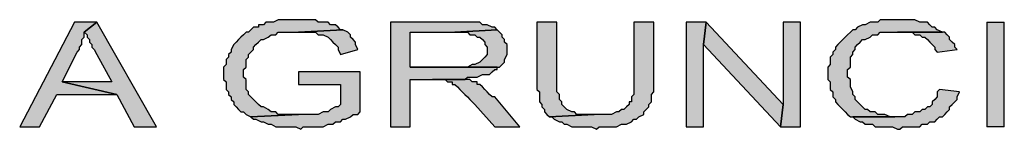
# Model space of a CAD drawing. Header units: inches. Extents: x -1901 to 7725, y 4299 to 7113.
# Tile 9 of 180: x -993 to -826, y 4857 to 4875. Entities that reach past the tile are written whole.
import ezdxf

# ---------------------------------------------------------------- set-up
doc = ezdxf.new("R2010")
doc.units = ezdxf.units.IN
doc.header["$MEASUREMENT"] = 0
for name, color, linetype in [('at_Entity', 7, 'Continuous'), ('at_Rect', 7, 'Continuous'), ('at_Solid', 7, 'Continuous')]:
    doc.layers.add(name, color=color, linetype=linetype)

msp = doc.modelspace()

# ---------------------------------------------------------------- hatches: boundary and pattern name
at = {"layer": 'at_Solid'}
for points in [[(-979.77, 4875.06), (-983.59, 4875.06), (-992.89, 4857.32), (-989.52, 4857.32), (-986.56, 4862.81), (-976.39, 4862.81), (-985.69, 4864.93), (-983.14, 4869.99), (-982.73, 4870.42), (-982.73, 4870.84), (-982.32, 4871.26), (-982.32, 4872.11), (-981.91, 4872.53), (-981.91, 4873.38)], [(-979.77, 4875.06), (-981.91, 4873.38), (-981.45, 4872.95), (-981.45, 4872.53), (-981.04, 4872.11), (-981.04, 4871.69), (-980.63, 4871.26), (-980.63, 4870.84), (-980.22, 4870.42), (-979.77, 4869.57), (-977.26, 4864.93), (-985.69, 4864.93), (-976.39, 4862.81), (-973.43, 4857.32), (-969.65, 4857.32)], [(-945.55, 4875.49), (-948.96, 4875.49), (-949.78, 4875.06), (-951.06, 4875.06), (-951.47, 4874.64), (-952.34, 4874.64), (-952.34, 4874.22), (-953.16, 4874.22), (-953.61, 4873.79), (-954.02, 4873.38), (-954.43, 4873.38), (-954.84, 4872.95), (-955.3, 4872.53), (-955.71, 4872.11), (-956.12, 4871.69), (-956.53, 4871.26), (-956.98, 4870.42), (-956.98, 4869.99), (-957.39, 4869.57), (-957.39, 4869.15), (-957.8, 4868.73), (-957.8, 4867.88), (-958.26, 4867.46), (-958.26, 4865.35), (-957.8, 4864.93), (-957.8, 4863.66), (-957.39, 4863.24), (-957.39, 4862.81), (-956.98, 4862.39), (-956.98, 4861.97), (-956.53, 4861.55), (-956.53, 4861.13), (-956.12, 4860.7), (-955.71, 4860.28), (-955.3, 4859.86), (-954.84, 4859.86), (-954.43, 4859.43), (-953.61, 4859.01), (-945.55, 4859.43), (-948.96, 4859.43), (-949.37, 4859.86), (-950.19, 4859.86), (-950.65, 4860.28), (-951.47, 4860.7), (-951.88, 4860.7), (-952.34, 4861.13), (-952.75, 4861.55), (-953.16, 4861.97), (-953.61, 4862.39), (-954.02, 4862.81), (-954.02, 4863.24), (-954.43, 4863.66), (-954.43, 4865.35), (-954.84, 4865.77), (-954.84, 4867.04), (-954.43, 4867.46), (-954.43, 4868.73), (-954.02, 4869.15), (-954.02, 4869.57), (-953.61, 4869.99), (-953.16, 4870.42), (-953.16, 4870.84), (-952.75, 4871.26), (-952.34, 4871.69), (-951.88, 4872.11), (-951.47, 4872.11), (-950.65, 4872.53), (-950.19, 4872.95), (-949.37, 4872.95), (-948.96, 4873.38), (-945.55, 4873.38), (-937.98, 4873.79), (-938.39, 4873.79), (-938.8, 4874.22), (-939.21, 4874.64), (-940.08, 4874.64), (-940.49, 4875.06), (-942.17, 4875.06), (-942.63, 4875.49), (-944.73, 4875.49)], [(-918.94, 4875.06), (-929.92, 4875.06), (-929.92, 4857.32), (-926.55, 4857.32), (-926.55, 4865.35), (-917.25, 4865.35), (-916.84, 4865.77), (-915.15, 4865.77), (-914.29, 4866.19), (-913.06, 4866.19), (-912.6, 4866.62), (-912.19, 4867.04), (-911.78, 4867.04), (-911.78, 4867.46), (-926.55, 4867.46), (-926.55, 4873.38), (-918.94, 4873.38), (-911.78, 4873.79), (-912.19, 4874.22), (-912.6, 4874.22), (-913.47, 4874.64), (-914.29, 4874.64), (-914.74, 4875.06), (-918.12, 4875.06)], [(-901.62, 4875.06), (-905.04, 4875.06), (-905.04, 4864.93), (-905.04, 4863.66), (-904.58, 4863.24), (-904.58, 4861.55), (-904.17, 4861.13), (-904.17, 4860.7), (-903.76, 4860.28), (-903.76, 4859.86), (-903.31, 4859.43), (-902.9, 4859.01), (-895.29, 4859.43), (-898.25, 4859.43), (-898.66, 4859.86), (-899.11, 4859.86), (-899.93, 4860.28), (-900.39, 4860.7), (-900.8, 4861.13), (-900.8, 4861.55), (-901.21, 4861.97), (-901.21, 4862.81), (-901.62, 4863.24), (-901.62, 4864.93)], [(-885.17, 4875.06), (-888.54, 4875.06), (-888.54, 4862.81), (-888.95, 4862.39), (-888.95, 4861.55), (-889.36, 4861.55), (-889.36, 4861.13), (-889.82, 4860.7), (-890.23, 4860.28), (-890.64, 4860.28), (-891.1, 4859.86), (-891.51, 4859.86), (-892.33, 4859.43), (-895.29, 4859.43), (-902.9, 4859.01), (-902.49, 4859.01), (-902.08, 4858.59), (-901.21, 4858.17), (-900.8, 4858.17), (-900.39, 4857.75), (-899.93, 4857.75), (-899.11, 4857.32), (-895.74, 4857.32), (-894.88, 4856.9), (-894.47, 4857.32), (-891.51, 4857.32), (-890.64, 4857.75), (-889.82, 4857.75), (-888.95, 4858.17), (-888.54, 4858.59), (-888.13, 4858.59), (-887.68, 4859.01), (-886.86, 4859.43), (-886.86, 4859.86), (-886.45, 4860.28), (-885.99, 4860.7), (-885.99, 4861.13), (-885.58, 4861.55), (-885.58, 4862.81), (-885.17, 4863.24), (-885.17, 4864.93)], [(-876.29, 4875.06), (-879.66, 4875.06), (-879.66, 4857.32), (-876.7, 4857.32), (-876.7, 4871.26)], [(-876.29, 4875.06), (-876.7, 4871.26), (-863.62, 4857.32), (-863.21, 4861.13)], [(-860.25, 4875.06), (-863.21, 4875.06), (-863.21, 4861.13), (-863.62, 4857.32), (-860.25, 4857.32)], [(-843.75, 4875.49), (-846.71, 4875.49), (-847.12, 4875.06), (-848.4, 4875.06), (-849.27, 4874.64), (-849.68, 4874.64), (-850.54, 4874.22), (-850.95, 4873.79), (-851.36, 4873.79), (-851.77, 4873.38), (-852.23, 4872.95), (-852.64, 4872.53), (-853.05, 4872.11), (-853.5, 4871.69), (-853.91, 4871.26), (-854.32, 4870.84), (-854.32, 4870.42), (-854.73, 4869.99), (-854.73, 4869.57), (-855.19, 4869.15), (-855.19, 4867.88), (-855.6, 4867.46), (-855.6, 4865.35), (-855.19, 4864.93), (-855.19, 4863.66), (-854.73, 4863.24), (-854.73, 4862.39), (-854.32, 4861.97), (-854.32, 4861.55), (-853.91, 4861.13), (-853.5, 4860.7), (-853.05, 4860.28), (-852.64, 4859.86), (-852.23, 4859.43), (-851.77, 4859.01), (-844.21, 4859.01), (-845.03, 4859.01), (-845.89, 4859.43), (-847.12, 4859.43), (-847.58, 4859.86), (-848.4, 4859.86), (-848.86, 4860.28), (-849.27, 4860.28), (-849.68, 4860.7), (-850.09, 4861.13), (-850.54, 4861.55), (-850.95, 4861.97), (-850.95, 4862.39), (-851.36, 4862.81), (-851.36, 4863.24), (-851.77, 4864.08), (-851.77, 4865.35), (-852.23, 4865.77), (-852.23, 4866.62), (-852.23, 4867.04), (-851.77, 4867.46), (-851.77, 4869.15), (-851.36, 4869.57), (-851.36, 4869.99), (-850.95, 4870.42), (-850.95, 4870.84), (-850.54, 4871.26), (-850.09, 4871.69), (-849.68, 4872.11), (-849.27, 4872.11), (-848.4, 4872.53), (-847.99, 4872.95), (-847.12, 4872.95), (-846.71, 4873.38), (-836.14, 4873.38), (-837.01, 4873.79), (-837.42, 4874.22), (-837.87, 4874.22), (-838.28, 4874.64), (-838.69, 4875.06), (-839.97, 4875.06), (-840.79, 4875.49), (-842.93, 4875.49)], [(-825.62, 4857.32), (-825.62, 4875.06), (-828.57, 4875.06), (-828.57, 4857.32)], [(-937.98, 4873.79), (-945.55, 4873.38), (-942.63, 4873.38), (-942.17, 4872.95), (-941.35, 4872.95), (-940.49, 4872.53), (-940.08, 4872.11), (-939.67, 4871.69), (-939.21, 4871.26), (-938.8, 4870.84), (-938.8, 4870.42), (-938.39, 4869.57), (-935.43, 4870.42), (-935.84, 4871.26), (-935.84, 4871.69), (-936.25, 4872.11), (-936.71, 4872.53), (-936.71, 4872.95), (-937.12, 4873.38)], [(-911.78, 4873.79), (-918.94, 4873.38), (-916.84, 4873.38), (-916.43, 4872.95), (-915.56, 4872.95), (-915.15, 4872.53), (-914.74, 4872.53), (-914.29, 4872.11), (-913.88, 4871.69), (-913.88, 4871.26), (-913.47, 4870.84), (-913.47, 4869.57), (-913.88, 4869.15), (-914.29, 4868.73), (-914.74, 4868.3), (-915.56, 4867.88), (-916.02, 4867.88), (-916.84, 4867.46), (-926.55, 4867.46), (-911.37, 4867.46), (-910.92, 4867.88), (-910.51, 4868.3), (-910.51, 4868.73), (-910.1, 4869.57), (-910.1, 4871.26), (-910.51, 4871.69), (-910.51, 4872.11), (-910.92, 4872.53), (-910.92, 4872.95), (-911.37, 4873.38)], [(-836.14, 4873.38), (-843.75, 4873.38), (-841.25, 4873.38), (-840.79, 4872.95), (-839.97, 4872.95), (-839.56, 4872.53), (-839.1, 4872.53), (-838.69, 4872.11), (-838.28, 4871.69), (-837.87, 4871.26), (-837.42, 4870.84), (-837.42, 4870.42), (-837.01, 4869.99), (-833.64, 4870.42), (-834.05, 4870.84), (-834.05, 4871.26), (-834.46, 4871.69), (-834.91, 4872.11), (-834.91, 4872.53), (-835.32, 4872.95), (-835.73, 4873.38)], [(-935.02, 4866.62), (-945.55, 4866.62), (-945.55, 4864.5), (-938.39, 4864.5), (-938.39, 4861.13), (-938.8, 4860.7), (-939.21, 4860.7), (-940.08, 4860.28), (-940.49, 4859.86), (-941.35, 4859.86), (-942.17, 4859.43), (-945.55, 4859.43), (-953.61, 4859.01), (-953.16, 4858.59), (-952.75, 4858.59), (-951.88, 4858.17), (-951.47, 4858.17), (-950.65, 4857.75), (-950.19, 4857.75), (-949.37, 4857.32), (-946, 4857.32), (-945.14, 4856.9), (-944.73, 4857.32), (-941.35, 4857.32), (-940.49, 4857.75), (-939.67, 4857.75), (-939.21, 4858.17), (-938.39, 4858.17), (-937.98, 4858.59), (-937.53, 4858.59), (-936.71, 4859.01), (-936.25, 4859.43), (-935.43, 4859.43), (-935.02, 4859.86)], [(-917.25, 4865.35), (-922.76, 4865.35), (-920.62, 4865.35), (-920.21, 4864.93), (-919.39, 4864.93), (-919.39, 4864.5), (-918.94, 4864.5), (-918.53, 4864.08), (-918.12, 4863.66), (-917.71, 4863.24), (-917.25, 4862.81), (-916.84, 4862.39), (-916.43, 4861.97), (-916.02, 4861.55), (-915.56, 4861.13), (-912.19, 4857.32), (-907.95, 4857.32), (-912.19, 4862.39), (-912.6, 4862.39), (-913.06, 4862.81), (-913.47, 4863.24), (-913.88, 4863.66), (-914.29, 4864.08), (-914.74, 4864.5), (-915.15, 4864.5), (-915.15, 4864.93), (-916.02, 4864.93), (-916.43, 4865.35)], [(-836.6, 4863.66), (-837.01, 4863.24), (-837.01, 4862.39), (-837.42, 4861.97), (-837.87, 4861.55), (-837.87, 4861.13), (-838.28, 4860.7), (-838.69, 4860.7), (-839.1, 4860.28), (-839.56, 4860.28), (-839.97, 4859.86), (-840.79, 4859.86), (-841.25, 4859.43), (-842.07, 4859.43), (-842.52, 4859.01), (-851.36, 4859.01), (-850.95, 4858.59), (-850.09, 4858.17), (-849.68, 4858.17), (-849.27, 4857.75), (-847.99, 4857.75), (-847.58, 4857.32), (-844.62, 4857.32), (-843.75, 4856.9), (-843.34, 4856.9), (-842.93, 4857.32), (-839.97, 4857.32), (-839.56, 4857.75), (-838.69, 4857.75), (-838.28, 4858.17), (-837.42, 4858.17), (-837.01, 4858.59), (-836.6, 4859.01), (-836.14, 4859.01), (-835.73, 4859.43), (-835.32, 4859.86), (-834.91, 4860.28), (-834.91, 4860.7), (-834.46, 4861.13), (-834.05, 4861.55), (-833.64, 4861.97), (-833.64, 4862.39), (-833.23, 4863.24)]]:
    msp.add_hatch(color=7, dxfattribs=at).paths.add_polyline_path(points)

# ---------------------------------------------------------------- linework, layer by layer
at = {"layer": 'at_Entity', "color": 7}
for p, q in [((-983.59, 4875.06), (-992.89, 4857.32)), ((-979.77, 4875.06), (-983.59, 4875.06)), ((-981.91, 4873.38), (-979.77, 4875.06)), ((-979.77, 4875.06), (-981.91, 4873.38)), ((-969.65, 4857.32), (-979.77, 4875.06)), ((-951.47, 4874.64), (-952.34, 4874.64)), ((-952.34, 4874.64), (-952.34, 4874.22)), ((-951.06, 4875.06), (-951.47, 4874.64)), ((-949.78, 4875.06), (-951.06, 4875.06)), ((-948.96, 4875.49), (-949.78, 4875.06)), ((-945.55, 4875.49), (-948.96, 4875.49)), ((-944.73, 4875.49), (-945.55, 4875.49)), ((-942.63, 4875.49), (-944.73, 4875.49)), ((-942.17, 4875.06), (-942.63, 4875.49)), ((-940.49, 4875.06), (-942.17, 4875.06)), ((-940.08, 4874.64), (-940.49, 4875.06)), ((-939.21, 4874.64), (-940.08, 4874.64)), ((-938.8, 4874.22), (-939.21, 4874.64)), ((-918.94, 4875.06), (-929.92, 4875.06)), ((-929.92, 4875.06), (-929.92, 4857.32)), ((-918.12, 4875.06), (-918.94, 4875.06)), ((-914.74, 4875.06), (-918.12, 4875.06)), ((-914.29, 4874.64), (-914.74, 4875.06)), ((-913.47, 4874.64), (-914.29, 4874.64)), ((-912.6, 4874.22), (-913.47, 4874.64)), ((-901.62, 4875.06), (-905.04, 4875.06)), ((-905.04, 4875.06), (-905.04, 4864.93)), ((-901.62, 4864.93), (-901.62, 4875.06)), ((-885.17, 4875.06), (-888.54, 4875.06)), ((-888.54, 4875.06), (-888.54, 4862.81)), ((-885.17, 4864.93), (-885.17, 4875.06)), ((-876.29, 4875.06), (-879.66, 4875.06)), ((-879.66, 4875.06), (-879.66, 4857.32)), ((-876.7, 4871.26), (-876.29, 4875.06)), ((-876.29, 4875.06), (-876.7, 4871.26)), ((-863.21, 4861.13), (-876.29, 4875.06)), ((-860.25, 4875.06), (-863.21, 4875.06)), ((-863.21, 4875.06), (-863.21, 4861.13)), ((-860.25, 4857.32), (-860.25, 4875.06)), ((-849.68, 4874.64), (-850.54, 4874.22)), ((-849.27, 4874.64), (-849.68, 4874.64)), ((-848.4, 4875.06), (-849.27, 4874.64)), ((-847.12, 4875.06), (-848.4, 4875.06)), ((-846.71, 4875.49), (-847.12, 4875.06)), ((-843.75, 4875.49), (-846.71, 4875.49)), ((-842.93, 4875.49), (-843.75, 4875.49)), ((-840.79, 4875.49), (-842.93, 4875.49)), ((-839.97, 4875.06), (-840.79, 4875.49)), ((-838.69, 4875.06), (-839.97, 4875.06)), ((-838.28, 4874.64), (-838.69, 4875.06)), ((-837.87, 4874.22), (-838.28, 4874.64)), ((-981.91, 4872.53), (-981.91, 4873.38)), ((-981.91, 4873.38), (-981.45, 4872.95)), ((-981.45, 4872.95), (-981.45, 4872.53)), ((-954.84, 4872.95), (-955.3, 4872.53)), ((-954.43, 4873.38), (-954.84, 4872.95)), ((-954.02, 4873.38), (-954.43, 4873.38)), ((-953.61, 4873.79), (-954.02, 4873.38)), ((-953.16, 4874.22), (-953.61, 4873.79)), ((-952.34, 4874.22), (-953.16, 4874.22)), ((-950.65, 4872.53), (-950.19, 4872.95)), ((-950.19, 4872.95), (-949.37, 4872.95)), ((-949.37, 4872.95), (-948.96, 4873.38)), ((-948.96, 4873.38), (-945.55, 4873.38)), ((-937.98, 4873.79), (-945.55, 4873.38)), ((-945.55, 4873.38), (-937.98, 4873.79)), ((-945.55, 4873.38), (-942.63, 4873.38)), ((-942.63, 4873.38), (-942.17, 4872.95)), ((-942.17, 4872.95), (-941.35, 4872.95)), ((-941.35, 4872.95), (-940.49, 4872.53)), ((-938.39, 4873.79), (-938.8, 4874.22)), ((-937.98, 4873.79), (-938.39, 4873.79)), ((-937.12, 4873.38), (-937.98, 4873.79)), ((-936.71, 4872.95), (-937.12, 4873.38)), ((-937.12, 4873.38), (-937.12, 4873.38)), ((-936.71, 4872.53), (-936.71, 4872.95)), ((-926.55, 4867.46), (-926.55, 4873.38)), ((-926.55, 4873.38), (-918.94, 4873.38)), ((-911.78, 4873.79), (-918.94, 4873.38)), ((-918.94, 4873.38), (-911.78, 4873.79)), ((-918.94, 4873.38), (-916.84, 4873.38)), ((-916.84, 4873.38), (-916.43, 4872.95)), ((-916.43, 4872.95), (-915.56, 4872.95)), ((-915.56, 4872.95), (-915.15, 4872.53)), ((-912.19, 4874.22), (-912.6, 4874.22)), ((-911.78, 4873.79), (-912.19, 4874.22)), ((-911.37, 4873.38), (-911.78, 4873.79)), ((-910.92, 4872.95), (-911.37, 4873.38)), ((-910.92, 4872.53), (-910.92, 4872.95)), ((-852.23, 4872.95), (-852.64, 4872.53)), ((-851.77, 4873.38), (-852.23, 4872.95)), ((-851.36, 4873.79), (-851.77, 4873.38)), ((-850.95, 4873.79), (-851.36, 4873.79)), ((-850.54, 4874.22), (-850.95, 4873.79)), ((-848.4, 4872.53), (-847.99, 4872.95)), ((-847.99, 4872.95), (-847.12, 4872.95)), ((-847.12, 4872.95), (-846.71, 4873.38)), ((-846.71, 4873.38), (-836.14, 4873.38)), ((-836.14, 4873.38), (-843.75, 4873.38)), ((-843.75, 4873.38), (-841.25, 4873.38)), ((-841.25, 4873.38), (-840.79, 4872.95)), ((-840.79, 4872.95), (-839.97, 4872.95)), ((-839.97, 4872.95), (-839.56, 4872.53)), ((-837.42, 4874.22), (-837.87, 4874.22)), ((-837.01, 4873.79), (-837.42, 4874.22)), ((-836.14, 4873.38), (-837.01, 4873.79)), ((-835.73, 4873.38), (-836.14, 4873.38)), ((-835.32, 4872.95), (-835.73, 4873.38)), ((-834.91, 4872.53), (-835.32, 4872.95)), ((-982.73, 4870.84), (-982.32, 4871.26)), ((-982.32, 4872.11), (-981.91, 4872.53)), ((-982.32, 4871.26), (-982.32, 4872.11)), ((-981.45, 4872.53), (-981.04, 4872.11)), ((-981.04, 4872.11), (-981.04, 4871.69)), ((-981.04, 4871.69), (-980.63, 4871.26)), ((-980.63, 4871.26), (-980.63, 4870.84)), ((-956.53, 4871.26), (-956.98, 4870.42)), ((-956.12, 4871.69), (-956.53, 4871.26)), ((-956.53, 4871.26), (-956.53, 4871.26)), ((-955.71, 4872.11), (-956.12, 4871.69)), ((-955.3, 4872.53), (-955.71, 4872.11)), ((-953.16, 4870.84), (-952.75, 4871.26)), ((-952.75, 4871.26), (-952.34, 4871.69)), ((-952.34, 4871.69), (-951.88, 4872.11)), ((-951.88, 4872.11), (-951.47, 4872.11)), ((-951.47, 4872.11), (-950.65, 4872.53)), ((-940.49, 4872.53), (-940.08, 4872.11)), ((-940.08, 4872.11), (-939.67, 4871.69)), ((-939.67, 4871.69), (-939.67, 4871.69)), ((-939.67, 4871.69), (-939.21, 4871.26)), ((-939.21, 4871.26), (-938.8, 4870.84)), ((-936.25, 4872.11), (-936.71, 4872.53)), ((-935.84, 4871.69), (-936.25, 4872.11)), ((-935.84, 4871.26), (-935.84, 4871.69)), ((-935.43, 4870.42), (-935.84, 4871.26)), ((-915.15, 4872.53), (-914.74, 4872.53)), ((-914.74, 4872.53), (-914.29, 4872.11)), ((-914.29, 4872.11), (-913.88, 4871.69)), ((-913.88, 4871.69), (-913.88, 4871.26)), ((-913.88, 4871.26), (-913.47, 4870.84)), ((-910.51, 4872.11), (-910.92, 4872.53)), ((-910.51, 4871.69), (-910.51, 4872.11)), ((-910.1, 4871.26), (-910.51, 4871.69)), ((-910.1, 4869.57), (-910.1, 4871.26)), ((-876.7, 4857.32), (-876.7, 4871.26)), ((-876.7, 4871.26), (-863.62, 4857.32)), ((-853.91, 4871.26), (-854.32, 4870.84)), ((-853.5, 4871.69), (-853.91, 4871.26)), ((-853.91, 4871.26), (-853.91, 4871.26)), ((-853.05, 4872.11), (-853.5, 4871.69)), ((-852.64, 4872.53), (-853.05, 4872.11)), ((-850.95, 4870.84), (-850.54, 4871.26)), ((-850.54, 4871.26), (-850.09, 4871.69)), ((-850.09, 4871.69), (-849.68, 4872.11)), ((-849.68, 4872.11), (-849.27, 4872.11)), ((-849.27, 4872.11), (-848.4, 4872.53)), ((-848.4, 4872.53), (-848.4, 4872.53)), ((-839.56, 4872.53), (-839.1, 4872.53)), ((-839.1, 4872.53), (-838.69, 4872.11)), ((-838.69, 4872.11), (-838.28, 4871.69)), ((-838.28, 4871.69), (-837.87, 4871.26)), ((-837.87, 4871.26), (-837.42, 4870.84)), ((-834.91, 4872.11), (-834.91, 4872.53)), ((-834.46, 4871.69), (-834.91, 4872.11)), ((-834.05, 4871.26), (-834.46, 4871.69)), ((-834.05, 4870.84), (-834.05, 4871.26)), ((-985.69, 4864.93), (-983.14, 4869.99)), ((-983.14, 4869.99), (-982.73, 4870.42)), ((-983.14, 4869.99), (-983.14, 4869.99)), ((-982.73, 4870.42), (-982.73, 4870.84)), ((-980.63, 4870.84), (-980.22, 4870.42)), ((-980.22, 4870.42), (-979.77, 4869.57)), ((-979.77, 4869.57), (-977.26, 4864.93)), ((-956.98, 4869.99), (-957.39, 4869.57)), ((-957.39, 4869.57), (-957.39, 4869.15)), ((-956.98, 4870.42), (-956.98, 4869.99)), ((-954.02, 4869.57), (-953.61, 4869.99)), ((-954.02, 4869.15), (-954.02, 4869.57)), ((-953.61, 4869.99), (-953.16, 4870.42)), ((-953.61, 4869.99), (-953.61, 4869.99)), ((-953.16, 4870.42), (-953.16, 4870.84)), ((-938.8, 4870.84), (-938.8, 4870.42)), ((-938.8, 4870.42), (-938.39, 4869.57)), ((-938.39, 4869.57), (-935.43, 4870.42)), ((-935.43, 4870.42), (-935.43, 4870.42)), ((-913.47, 4869.57), (-913.88, 4869.15)), ((-913.47, 4870.84), (-913.47, 4869.57)), ((-910.51, 4868.73), (-910.1, 4869.57)), ((-854.73, 4869.57), (-855.19, 4869.15)), ((-854.32, 4870.42), (-854.73, 4869.99)), ((-854.73, 4869.99), (-854.73, 4869.57)), ((-854.32, 4870.84), (-854.32, 4870.42)), ((-851.77, 4869.15), (-851.36, 4869.57)), ((-851.36, 4869.99), (-850.95, 4870.42)), ((-851.36, 4869.57), (-851.36, 4869.99)), ((-850.95, 4870.42), (-850.95, 4870.84)), ((-837.42, 4870.84), (-837.42, 4870.42)), ((-837.42, 4870.42), (-837.01, 4869.99)), ((-837.01, 4869.99), (-833.64, 4870.42)), ((-833.64, 4870.42), (-834.05, 4870.84)), ((-957.8, 4867.88), (-958.26, 4867.46)), ((-957.39, 4869.15), (-957.8, 4868.73)), ((-957.8, 4868.73), (-957.8, 4867.88)), ((-954.43, 4868.73), (-954.02, 4869.15)), ((-954.43, 4867.46), (-954.43, 4868.73)), ((-916.02, 4867.88), (-916.84, 4867.46)), ((-915.56, 4867.88), (-916.02, 4867.88)), ((-914.74, 4868.3), (-915.56, 4867.88)), ((-914.29, 4868.73), (-914.74, 4868.3)), ((-913.88, 4869.15), (-914.29, 4868.73)), ((-914.29, 4868.73), (-914.29, 4868.73)), ((-911.37, 4867.46), (-910.92, 4867.88)), ((-910.92, 4867.88), (-910.51, 4868.3)), ((-910.51, 4868.3), (-910.51, 4868.73)), ((-855.19, 4867.88), (-855.6, 4867.46)), ((-855.19, 4869.15), (-855.19, 4867.88)), ((-851.77, 4867.46), (-851.77, 4869.15)), ((-958.26, 4867.46), (-958.26, 4865.35)), ((-954.84, 4867.04), (-954.43, 4867.46)), ((-954.84, 4865.77), (-954.84, 4867.04)), ((-935.02, 4866.62), (-945.55, 4866.62)), ((-945.55, 4866.62), (-945.55, 4864.5)), ((-935.02, 4859.86), (-935.02, 4866.62)), ((-916.84, 4867.46), (-926.55, 4867.46)), ((-926.55, 4867.46), (-911.37, 4867.46)), ((-911.78, 4867.46), (-926.55, 4867.46)), ((-915.15, 4865.77), (-914.29, 4866.19)), ((-914.29, 4866.19), (-913.06, 4866.19)), ((-913.06, 4866.19), (-912.6, 4866.62)), ((-912.6, 4866.62), (-912.19, 4867.04)), ((-912.19, 4867.04), (-911.78, 4867.04)), ((-911.78, 4867.04), (-911.78, 4867.46)), ((-855.6, 4867.46), (-855.6, 4865.35)), ((-852.23, 4867.04), (-851.77, 4867.46)), ((-852.23, 4866.62), (-852.23, 4867.04)), ((-852.23, 4865.77), (-852.23, 4866.62)), ((-976.39, 4862.81), (-985.69, 4864.93)), ((-977.26, 4864.93), (-985.69, 4864.93)), ((-985.69, 4864.93), (-976.39, 4862.81)), ((-958.26, 4865.35), (-957.8, 4864.93)), ((-957.8, 4864.93), (-957.8, 4863.66)), ((-954.43, 4865.35), (-954.84, 4865.77)), ((-954.43, 4863.66), (-954.43, 4865.35)), ((-945.55, 4864.5), (-938.39, 4864.5)), ((-938.39, 4864.5), (-938.39, 4861.13)), ((-926.55, 4857.32), (-926.55, 4865.35)), ((-926.55, 4865.35), (-917.25, 4865.35)), ((-917.25, 4865.35), (-922.76, 4865.35)), ((-922.76, 4865.35), (-920.62, 4865.35)), ((-920.62, 4865.35), (-920.21, 4864.93)), ((-920.21, 4864.93), (-919.39, 4864.93)), ((-919.39, 4864.93), (-919.39, 4864.5)), ((-919.39, 4864.5), (-918.94, 4864.5)), ((-918.94, 4864.5), (-918.53, 4864.08)), ((-917.25, 4865.35), (-916.84, 4865.77)), ((-916.43, 4865.35), (-917.25, 4865.35)), ((-916.84, 4865.77), (-915.15, 4865.77)), ((-916.02, 4864.93), (-916.43, 4865.35)), ((-915.15, 4864.93), (-916.02, 4864.93)), ((-915.15, 4864.5), (-915.15, 4864.93)), ((-914.74, 4864.5), (-915.15, 4864.5)), ((-914.29, 4864.08), (-914.74, 4864.5)), ((-905.04, 4864.93), (-905.04, 4863.66)), ((-901.62, 4863.24), (-901.62, 4864.93)), ((-885.17, 4863.24), (-885.17, 4864.93)), ((-855.6, 4865.35), (-855.19, 4864.93)), ((-855.19, 4864.93), (-855.19, 4863.66)), ((-851.77, 4865.35), (-852.23, 4865.77)), ((-851.77, 4864.08), (-851.77, 4865.35)), ((-989.52, 4857.32), (-986.56, 4862.81)), ((-986.56, 4862.81), (-976.39, 4862.81)), ((-976.39, 4862.81), (-973.43, 4857.32)), ((-957.8, 4863.66), (-957.39, 4863.24)), ((-957.39, 4863.24), (-957.39, 4862.81)), ((-957.39, 4862.81), (-956.98, 4862.39)), ((-954.02, 4863.24), (-954.43, 4863.66)), ((-954.02, 4862.81), (-954.02, 4863.24)), ((-953.61, 4862.39), (-954.02, 4862.81)), ((-918.53, 4864.08), (-918.12, 4863.66)), ((-918.12, 4863.66), (-917.71, 4863.24)), ((-917.71, 4863.24), (-917.25, 4862.81)), ((-917.25, 4862.81), (-916.84, 4862.39)), ((-913.88, 4863.66), (-914.29, 4864.08)), ((-913.47, 4863.24), (-913.88, 4863.66)), ((-913.06, 4862.81), (-913.47, 4863.24)), ((-912.6, 4862.39), (-913.06, 4862.81)), ((-905.04, 4863.66), (-904.58, 4863.24)), ((-904.58, 4863.24), (-904.58, 4861.55)), ((-901.21, 4862.81), (-901.62, 4863.24)), ((-901.21, 4861.97), (-901.21, 4862.81)), ((-888.54, 4862.81), (-888.95, 4862.39)), ((-885.58, 4862.81), (-885.17, 4863.24)), ((-885.58, 4861.55), (-885.58, 4862.81)), ((-855.19, 4863.66), (-854.73, 4863.24)), ((-854.73, 4863.24), (-854.73, 4862.39)), ((-851.36, 4863.24), (-851.77, 4864.08)), ((-851.36, 4862.81), (-851.36, 4863.24)), ((-850.95, 4862.39), (-851.36, 4862.81)), ((-836.6, 4863.66), (-837.01, 4863.24)), ((-837.01, 4863.24), (-837.01, 4862.39)), ((-836.6, 4863.66), (-836.6, 4863.66)), ((-833.23, 4863.24), (-836.6, 4863.66)), ((-833.64, 4862.39), (-833.23, 4863.24)), ((-956.98, 4862.39), (-956.98, 4861.97)), ((-956.98, 4861.97), (-956.53, 4861.55)), ((-956.53, 4861.55), (-956.53, 4861.13)), ((-956.53, 4861.13), (-956.12, 4860.7)), ((-953.16, 4861.97), (-953.61, 4862.39)), ((-953.61, 4862.39), (-953.61, 4862.39)), ((-952.75, 4861.55), (-953.16, 4861.97)), ((-952.34, 4861.13), (-952.75, 4861.55)), ((-951.88, 4860.7), (-952.34, 4861.13)), ((-938.39, 4861.13), (-938.8, 4860.7)), ((-938.39, 4861.13), (-938.39, 4861.13)), ((-916.84, 4862.39), (-916.43, 4861.97)), ((-916.43, 4861.97), (-916.02, 4861.55)), ((-916.02, 4861.55), (-915.56, 4861.13)), ((-915.56, 4861.13), (-912.19, 4857.32)), ((-912.19, 4862.39), (-912.6, 4862.39)), ((-907.95, 4857.32), (-912.19, 4862.39)), ((-904.58, 4861.55), (-904.17, 4861.13)), ((-904.17, 4861.13), (-904.17, 4860.7)), ((-900.8, 4861.55), (-901.21, 4861.97)), ((-900.8, 4861.13), (-900.8, 4861.55)), ((-900.39, 4860.7), (-900.8, 4861.13)), ((-889.36, 4861.13), (-889.82, 4860.7)), ((-888.95, 4861.55), (-889.36, 4861.55)), ((-889.36, 4861.55), (-889.36, 4861.13)), ((-888.95, 4862.39), (-888.95, 4861.55)), ((-885.99, 4861.13), (-885.58, 4861.55)), ((-885.99, 4860.7), (-885.99, 4861.13)), ((-863.21, 4861.13), (-863.62, 4857.32)), ((-863.62, 4857.32), (-863.21, 4861.13)), ((-854.73, 4862.39), (-854.32, 4861.97)), ((-854.32, 4861.97), (-854.32, 4861.55)), ((-854.32, 4861.55), (-854.32, 4861.55)), ((-854.32, 4861.55), (-853.91, 4861.13)), ((-853.91, 4861.13), (-853.5, 4860.7)), ((-850.95, 4861.97), (-850.95, 4862.39)), ((-850.95, 4862.39), (-850.95, 4862.39)), ((-850.54, 4861.55), (-850.95, 4861.97)), ((-850.09, 4861.13), (-850.54, 4861.55)), ((-849.68, 4860.7), (-850.09, 4861.13)), ((-837.87, 4861.13), (-838.28, 4860.7)), ((-837.42, 4861.97), (-837.87, 4861.55)), ((-837.87, 4861.55), (-837.87, 4861.13)), ((-837.01, 4862.39), (-837.42, 4861.97)), ((-834.91, 4860.7), (-834.46, 4861.13)), ((-834.46, 4861.13), (-834.05, 4861.55)), ((-834.05, 4861.55), (-833.64, 4861.97)), ((-833.64, 4861.97), (-833.64, 4862.39)), ((-956.12, 4860.7), (-955.71, 4860.28)), ((-955.71, 4860.28), (-955.3, 4859.86)), ((-955.3, 4859.86), (-954.84, 4859.86)), ((-954.84, 4859.86), (-954.43, 4859.43)), ((-954.43, 4859.43), (-953.61, 4859.01)), ((-945.55, 4859.43), (-953.61, 4859.01)), ((-953.61, 4859.01), (-945.55, 4859.43)), ((-951.47, 4860.7), (-951.88, 4860.7)), ((-950.65, 4860.28), (-951.47, 4860.7)), ((-950.19, 4859.86), (-950.65, 4860.28)), ((-949.37, 4859.86), (-950.19, 4859.86)), ((-948.96, 4859.43), (-949.37, 4859.86)), ((-945.55, 4859.43), (-948.96, 4859.43)), ((-942.17, 4859.43), (-945.55, 4859.43)), ((-941.35, 4859.86), (-942.17, 4859.43)), ((-940.49, 4859.86), (-941.35, 4859.86)), ((-940.08, 4860.28), (-940.49, 4859.86)), ((-939.21, 4860.7), (-940.08, 4860.28)), ((-938.8, 4860.7), (-939.21, 4860.7)), ((-936.71, 4859.01), (-936.25, 4859.43)), ((-936.25, 4859.43), (-935.43, 4859.43)), ((-935.43, 4859.43), (-935.02, 4859.86)), ((-904.17, 4860.7), (-903.76, 4860.28)), ((-903.76, 4860.28), (-903.76, 4859.86)), ((-903.76, 4859.86), (-903.31, 4859.43)), ((-903.31, 4859.43), (-902.9, 4859.01)), ((-895.29, 4859.43), (-902.9, 4859.01)), ((-902.9, 4859.01), (-895.29, 4859.43)), ((-899.93, 4860.28), (-900.39, 4860.7)), ((-899.11, 4859.86), (-899.93, 4860.28)), ((-898.66, 4859.86), (-899.11, 4859.86)), ((-898.25, 4859.43), (-898.66, 4859.86)), ((-895.29, 4859.43), (-898.25, 4859.43)), ((-892.33, 4859.43), (-895.29, 4859.43)), ((-891.51, 4859.86), (-892.33, 4859.43)), ((-891.1, 4859.86), (-891.51, 4859.86)), ((-890.64, 4860.28), (-891.1, 4859.86)), ((-890.23, 4860.28), (-890.64, 4860.28)), ((-889.82, 4860.7), (-890.23, 4860.28)), ((-887.68, 4859.01), (-886.86, 4859.43)), ((-886.86, 4859.86), (-886.45, 4860.28)), ((-886.86, 4859.43), (-886.86, 4859.86)), ((-886.45, 4860.28), (-885.99, 4860.7)), ((-853.5, 4860.7), (-853.05, 4860.28)), ((-853.05, 4860.28), (-852.64, 4859.86)), ((-852.64, 4859.86), (-852.23, 4859.43)), ((-852.23, 4859.43), (-851.77, 4859.01)), ((-849.27, 4860.28), (-849.68, 4860.7)), ((-848.86, 4860.28), (-849.27, 4860.28)), ((-848.4, 4859.86), (-848.86, 4860.28)), ((-847.58, 4859.86), (-848.4, 4859.86)), ((-847.12, 4859.43), (-847.58, 4859.86)), ((-845.89, 4859.43), (-847.12, 4859.43)), ((-845.03, 4859.01), (-845.89, 4859.43)), ((-842.07, 4859.43), (-842.52, 4859.01)), ((-841.25, 4859.43), (-842.07, 4859.43)), ((-840.79, 4859.86), (-841.25, 4859.43)), ((-839.97, 4859.86), (-840.79, 4859.86)), ((-839.56, 4860.28), (-839.97, 4859.86)), ((-839.1, 4860.28), (-839.56, 4860.28)), ((-838.69, 4860.7), (-839.1, 4860.28)), ((-838.28, 4860.7), (-838.69, 4860.7)), ((-836.14, 4859.01), (-835.73, 4859.43)), ((-835.73, 4859.43), (-835.32, 4859.86)), ((-835.32, 4859.86), (-834.91, 4860.28)), ((-834.91, 4860.28), (-834.91, 4860.7)), ((-953.61, 4859.01), (-953.16, 4858.59)), ((-953.16, 4858.59), (-952.75, 4858.59)), ((-952.75, 4858.59), (-951.88, 4858.17)), ((-951.88, 4858.17), (-951.47, 4858.17)), ((-951.47, 4858.17), (-950.65, 4857.75)), ((-950.65, 4857.75), (-950.19, 4857.75)), ((-950.19, 4857.75), (-949.37, 4857.32)), ((-941.35, 4857.32), (-940.49, 4857.75)), ((-940.49, 4857.75), (-939.67, 4857.75)), ((-939.67, 4857.75), (-939.21, 4858.17)), ((-939.21, 4858.17), (-938.39, 4858.17)), ((-938.39, 4858.17), (-937.98, 4858.59)), ((-937.98, 4858.59), (-937.53, 4858.59)), ((-937.53, 4858.59), (-936.71, 4859.01)), ((-902.9, 4859.01), (-902.49, 4859.01)), ((-902.49, 4859.01), (-902.08, 4858.59)), ((-902.08, 4858.59), (-901.21, 4858.17)), ((-901.21, 4858.17), (-900.8, 4858.17)), ((-900.8, 4858.17), (-900.39, 4857.75)), ((-900.39, 4857.75), (-899.93, 4857.75)), ((-899.93, 4857.75), (-899.11, 4857.32)), ((-891.51, 4857.32), (-890.64, 4857.75)), ((-890.64, 4857.75), (-889.82, 4857.75)), ((-889.82, 4857.75), (-888.95, 4858.17)), ((-888.95, 4858.17), (-888.54, 4858.59)), ((-888.54, 4858.59), (-888.13, 4858.59)), ((-888.13, 4858.59), (-887.68, 4859.01)), ((-851.77, 4859.01), (-844.21, 4859.01)), ((-842.52, 4859.01), (-851.36, 4859.01)), ((-851.36, 4859.01), (-850.95, 4858.59)), ((-850.95, 4858.59), (-850.09, 4858.17)), ((-850.09, 4858.17), (-849.68, 4858.17)), ((-849.68, 4858.17), (-849.27, 4857.75)), ((-849.27, 4857.75), (-847.99, 4857.75)), ((-847.99, 4857.75), (-847.58, 4857.32)), ((-844.21, 4859.01), (-845.03, 4859.01)), ((-839.97, 4857.32), (-839.56, 4857.75)), ((-839.56, 4857.75), (-838.69, 4857.75)), ((-838.69, 4857.75), (-838.28, 4858.17)), ((-838.28, 4858.17), (-837.42, 4858.17)), ((-837.42, 4858.17), (-837.01, 4858.59)), ((-837.01, 4858.59), (-836.6, 4859.01)), ((-836.6, 4859.01), (-836.14, 4859.01)), ((-992.89, 4857.32), (-989.52, 4857.32)), ((-973.43, 4857.32), (-969.65, 4857.32)), ((-949.37, 4857.32), (-946, 4857.32)), ((-946, 4857.32), (-945.14, 4856.9)), ((-945.14, 4856.9), (-944.73, 4857.32)), ((-944.73, 4857.32), (-941.35, 4857.32)), ((-929.92, 4857.32), (-926.55, 4857.32)), ((-912.19, 4857.32), (-907.95, 4857.32)), ((-899.11, 4857.32), (-895.74, 4857.32)), ((-895.74, 4857.32), (-894.88, 4856.9)), ((-894.88, 4856.9), (-894.47, 4857.32)), ((-894.47, 4857.32), (-891.51, 4857.32)), ((-879.66, 4857.32), (-876.7, 4857.32)), ((-863.62, 4857.32), (-860.25, 4857.32)), ((-847.58, 4857.32), (-844.62, 4857.32)), ((-844.62, 4857.32), (-843.75, 4856.9)), ((-843.75, 4856.9), (-843.34, 4856.9)), ((-843.34, 4856.9), (-842.93, 4857.32)), ((-842.93, 4857.32), (-839.97, 4857.32))]:
    msp.add_line(p, q, dxfattribs=at)
at = {"layer": 'at_Rect', "color": 7}
for p, q in [((-828.57, 4875.06), (-825.62, 4875.06)), ((-828.57, 4875.06), (-828.57, 4857.32)), ((-825.62, 4857.32), (-825.62, 4875.06)), ((-825.62, 4857.32), (-828.57, 4857.32))]:
    msp.add_line(p, q, dxfattribs=at)

doc.saveas('drawing.dxf')
